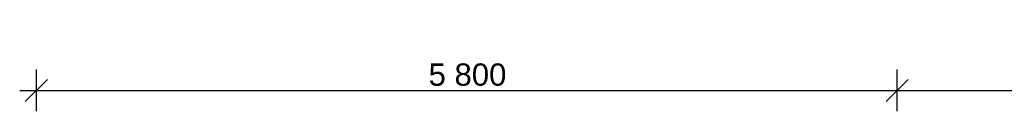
# Model space of a CAD drawing. Header units: millimetres. Extents: x -74465 to -41950, y -2141 to 15832.
# Tile 2 of 131: x -67689 to -61055, y -2141 to -1523. Entities that reach past the tile are written whole.
import ezdxf

# ---------------------------------------------------------------- set-up
doc = ezdxf.new("R2010")
doc.units = ezdxf.units.MM
doc.header["$LTSCALE"] = 0.5
doc.header["$MEASUREMENT"] = 0
doc.linetypes.add('PLINE', pattern=[0])
doc.layers.add('842-M___1_50 Målsetting bygning', color=7, linetype='Continuous')
doc.styles.add('GENERATED_STYLE_2', font='arial.ttf')
doc.dimstyles.new('GENERATED_STYLE__1', dxfattribs={"dimtxt": 150, "dimasz": 142.5, "dimexe": 0.18, "dimexo": 0.0625, "dimgap": 0, "dimtad": 1, "dimtih": 1, "dimtoh": 1, "dimdec": 0, "dimzin": 0, "dimdsep": 46, "dimtxsty": 'GENERATED_STYLE_2', "dimblk": 'ARROWHEAD_6', "dimblk1": 'ARROWHEAD_6', "dimblk2": 'ARROWHEAD_6', "dimcen": 0.09, "dimclrd": 256, "dimclre": 256, "dimclrt": 256, "dimadec": 1, "dimazin": 0, "dimtfac": 1, "dimtdec": 4, "dimtmove": 0, "dimatfit": 3, "dimfxl": 1, "dimtolj": 1, "dimtzin": 0, "dimarcsym": 0})

# ---------------------------------------------------------------- blocks, each defined once
blk = doc.blocks.new('*D27')
at = {"layer": '842-M___1_50 Målsetting bygning', "linetype": 'PLINE'}
for p, q in [((-67576.6, -2140.6), (-67576.6, -1859.4)), ((-61776.6, -2140.6), (-61776.6, -1859.4)), ((-67501.6, -1925), (-67651.6, -2075)), ((-61701.6, -1925), (-61851.6, -2075)), ((-67689.1, -2000), (-67576.6, -2000)), ((-67576.6, -2000), (-61776.6, -2000))]:
    blk.add_line(p, q, dxfattribs=at)
at = {"layer": '842-M___1_50 Målsetting bygning', "insert": (-64934, -1970), "char_height": 150, "attachment_point": 7, "style": 'GENERATED_STYLE_2'}
blk.add_mtext('\\A1;{\\pql;\\fArial|b0|i0|c0|p0;\\W1.000000;5\xa0800}', dxfattribs=at)
blk = doc.blocks.new('ARROWHEAD_6')
at = {"linetype": 'Continuous'}
for p, q in [((-0.5, -0.5), (0.5, 0.5)), ((0, 0), (-1, 0))]:
    blk.add_line(p, q, dxfattribs=at)
blk = doc.blocks.new('*D29')
at = {"layer": '842-M___1_50 Målsetting bygning', "linetype": 'PLINE'}
for p, q in [((-61776.6, -2140.6), (-61776.6, -1859.4)), ((-55876.6, -2140.6), (-55876.6, -1859.4)), ((-61701.6, -1925), (-61851.6, -2075)), ((-55801.6, -1925), (-55951.6, -2075)), ((-61776.6, -2000), (-55876.6, -2000))]:
    blk.add_line(p, q, dxfattribs=at)
at = {"layer": '842-M___1_50 Målsetting bygning', "insert": (-59084, -1970), "char_height": 150, "attachment_point": 7, "style": 'GENERATED_STYLE_2'}
blk.add_mtext('\\A1;{\\pql;\\fArial|b0|i0|c0|p0;\\W1.000000;5\xa0900}', dxfattribs=at)

msp = doc.modelspace()

# ---------------------------------------------------------------- dimensions: what is measured, and where the dimension line sits
at = {"layer": '842-M___1_50 Målsetting bygning', "linetype": 'Continuous'}
for base, p1, p2, picture, middle in [((-61776.6, -2000), (-67576.6, -2000), (-61776.6, -2000), '*D27', (-64676.7, -1895)), ((-55876.6, -2000), (-61776.6, -2000), (-55876.6, -2000), '*D29', (-58826.7, -1895))]:
    dim = msp.add_linear_dim(base=base, p1=p1, p2=p2, dimstyle='GENERATED_STYLE__1', dxfattribs=at)
    dim.commit()
    dim.dimension.update_dxf_attribs({"geometry": picture, "text_midpoint": middle, "dimtype": 160})

doc.saveas('drawing.dxf')
